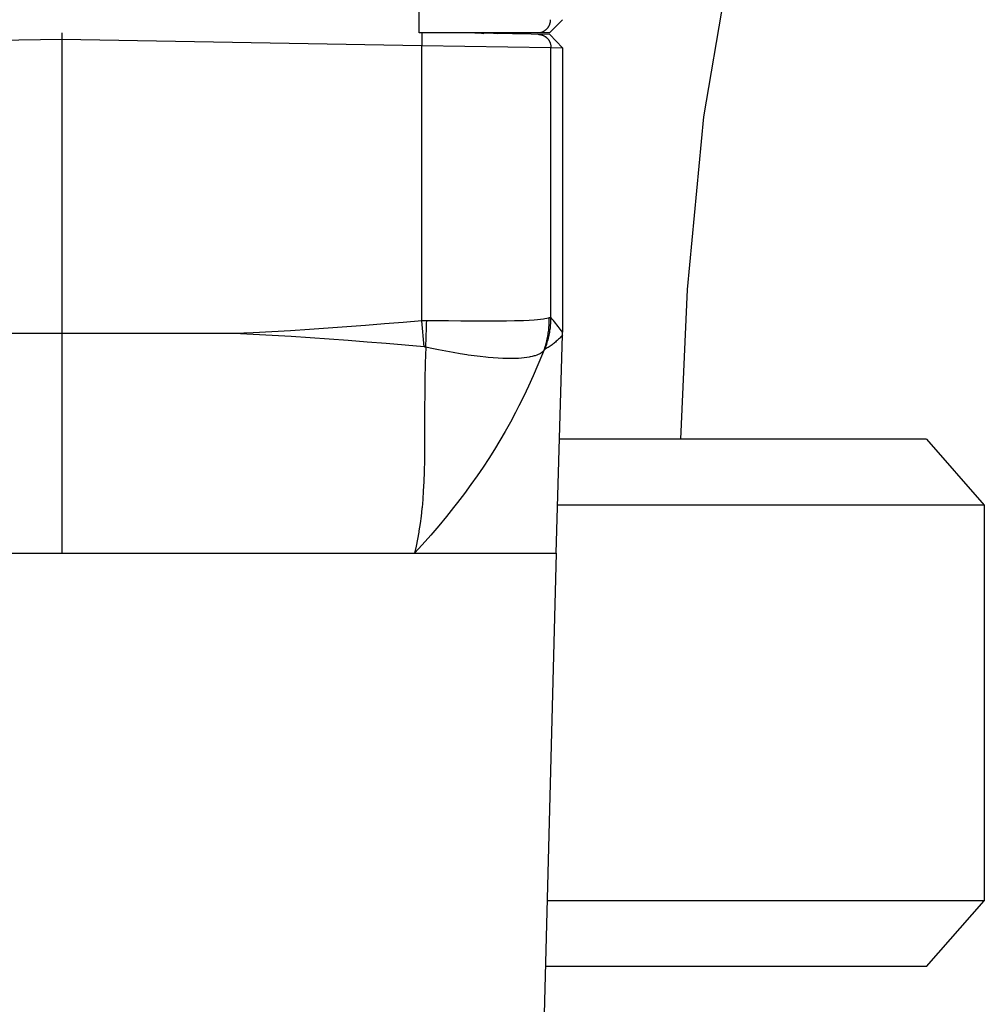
# Model space of a CAD drawing. Header units: millimetres. Extents: x 0 to 297, y 0 to 210.
# Tile 6 of 35: x 68 to 85, y 47 to 65. Entities that reach past the tile are written whole.
import ezdxf

# ---------------------------------------------------------------- set-up
doc = ezdxf.new("R2010")
doc.units = ezdxf.units.MM
doc.layers.add('ALL_ASSEM_MEMBER', color=7, linetype='CONTINUOUS')

msp = doc.modelspace()

# ---------------------------------------------------------------- linework, layer by layer
at = {"layer": 'ALL_ASSEM_MEMBER', "color": 7}
for p, q in [((75.188769, 64.705358), (75.188769, 72.719319)), ((80.374673, 63.174745), (80.902763, 66.292425)), ((77.563405, 64.705358), (77.803399, 64.945363)), ((77.576323, 64.887857), (77.578087, 64.895265)), ((77.578087, 64.895265), (77.579498, 64.902709)), ((77.579498, 64.902709), (77.580204, 64.907753)), ((77.580204, 64.907753), (77.581262, 64.915267)), ((77.581262, 64.915267), (77.581968, 64.922782)), ((77.581968, 64.922782), (77.582673, 64.930296)), ((77.582673, 64.930296), (77.583026, 64.93781)), ((77.583026, 64.93781), (77.583146, 64.945289)), ((77.405696, 64.713539), (77.412822, 64.715655)), ((77.412822, 64.715655), (77.419912, 64.717772)), ((77.419912, 64.717772), (77.426968, 64.720242)), ((77.426968, 64.720242), (77.433988, 64.723064)), ((77.433988, 64.723064), (77.440938, 64.725886)), ((77.440938, 64.725886), (77.447817, 64.729061)), ((77.447817, 64.729061), (77.45459, 64.732589)), ((77.45459, 64.732589), (77.456002, 64.733294)), ((77.456002, 64.733294), (77.462634, 64.736963)), ((77.462634, 64.736963), (77.46916, 64.740844)), ((77.46916, 64.740844), (77.475545, 64.744901)), ((77.475545, 64.744901), (77.481754, 64.749134)), ((77.481754, 64.749134), (77.487787, 64.753544)), ((77.487787, 64.753544), (77.493678, 64.75813)), ((77.493678, 64.75813), (77.499428, 64.762928)), ((77.499428, 64.762928), (77.505038, 64.767902)), ((77.505038, 64.767902), (77.510541, 64.773088)), ((77.510541, 64.773088), (77.510894, 64.77344)), ((77.510954, 64.773592), (77.51621, 64.778884)), ((77.51621, 64.778884), (77.521325, 64.784387)), ((77.521325, 64.784387), (77.526264, 64.790067)), ((77.526264, 64.790067), (77.531062, 64.795923)), ((77.531062, 64.795923), (77.535683, 64.80192)), ((77.535683, 64.80192), (77.538858, 64.806083)), ((77.538858, 64.806083), (77.543162, 64.812327)), ((77.543162, 64.812327), (77.547254, 64.818712)), ((77.547254, 64.818712), (77.551135, 64.825203)), ((77.551135, 64.825203), (77.554804, 64.8318)), ((77.554804, 64.8318), (77.558332, 64.838503)), ((77.558332, 64.838503), (77.561507, 64.845276)), ((77.561507, 64.845276), (77.564682, 64.85212)), ((77.564682, 64.85212), (77.567504, 64.85907)), ((77.567504, 64.85907), (77.569973, 64.866126)), ((77.569973, 64.866126), (77.572443, 64.873287)), ((77.572443, 64.873287), (77.574559, 64.880519)), ((77.574559, 64.880519), (77.576323, 64.887857)), ((62.128437, 64.476314), (68.683414, 64.590723)), ((68.683414, 64.707221), (68.683414, 55.230701)), ((68.683414, 64.590723), (75.238387, 64.476314)), ((77.563373, 64.705358), (75.188769, 64.705358)), ((75.239357, 64.542809), (75.239068, 64.520654)), ((75.239237, 64.709644), (75.239251, 64.709588)), ((75.239251, 64.709588), (75.239304, 64.708529)), ((75.239304, 64.708529), (75.239357, 64.707471)), ((75.239357, 64.707471), (75.23941, 64.706413)), ((75.239604, 64.564963), (75.239357, 64.542809)), ((75.23941, 64.706413), (75.239456, 64.705354)), ((75.239456, 64.705354), (75.239498, 64.704296)), ((75.239498, 64.704296), (75.23954, 64.703238)), ((75.23954, 64.703238), (75.239572, 64.702179)), ((75.239572, 64.702179), (75.239604, 64.701121)), ((75.239604, 64.701121), (75.239636, 64.700063)), ((75.239819, 64.587118), (75.239604, 64.564963)), ((75.239636, 64.700063), (75.239671, 64.699004)), ((75.239671, 64.697981), (75.240013, 64.679355)), ((75.240003, 64.609307), (75.239819, 64.587118)), ((75.240154, 64.6318), (75.240003, 64.609611)), ((75.240003, 64.609611), (75.240003, 64.609307)), ((75.240013, 64.679355), (75.240186, 64.658576)), ((75.240197, 64.653955), (75.240154, 64.6318)), ((75.240186, 64.658576), (75.240197, 64.653955)), ((77.56798, 64.675612), (75.863706, 64.705351)), ((76.325929, 64.700998), (76.367571, 64.696553)), ((76.55407, 64.701742), (76.616963, 64.692217)), ((77.343727, 64.705358), (77.405696, 64.713542)), ((77.355827, 64.679316), (77.363729, 64.679034)), ((77.363729, 64.679034), (77.371667, 64.678328)), ((77.371667, 64.678328), (77.379639, 64.677623)), ((77.379639, 64.677623), (77.387577, 64.676564)), ((77.387577, 64.676564), (77.395514, 64.675153)), ((77.395514, 64.675153), (77.400312, 64.674095)), ((77.400312, 64.674095), (77.408179, 64.672331)), ((77.408179, 64.672331), (77.415975, 64.670214)), ((77.415975, 64.670214), (77.423701, 64.668098)), ((77.423701, 64.668098), (77.431321, 64.665628)), ((77.431321, 64.665628), (77.4388, 64.662806)), ((77.4388, 64.662806), (77.446173, 64.659631)), ((77.446173, 64.659631), (77.453405, 64.656456)), ((77.453405, 64.656456), (77.460567, 64.652928)), ((77.460567, 64.652928), (77.467622, 64.649153)), ((77.467622, 64.649153), (77.474572, 64.645132)), ((77.474572, 64.645132), (77.48138, 64.640898)), ((77.48138, 64.640898), (77.488048, 64.636418)), ((77.488048, 64.636418), (77.494574, 64.631726)), ((77.494574, 64.631726), (77.498525, 64.628551)), ((77.498525, 64.628551), (77.50477, 64.623507)), ((77.50477, 64.623507), (77.510837, 64.618285)), ((77.510837, 64.618285), (77.516729, 64.612853)), ((77.516729, 64.612853), (77.522408, 64.607243)), ((77.522408, 64.607243), (77.527912, 64.601458)), ((77.527912, 64.601458), (77.533239, 64.595461)), ((77.533239, 64.595461), (77.538354, 64.589287)), ((77.538354, 64.589287), (77.543258, 64.582937)), ((77.543258, 64.582937), (77.547949, 64.576411)), ((77.547949, 64.576411), (77.550772, 64.572354)), ((77.550772, 64.572354), (77.555111, 64.56558)), ((77.555111, 64.56558), (77.559238, 64.558666)), ((77.559238, 64.558666), (77.563119, 64.551646)), ((77.563119, 64.551646), (77.566752, 64.544484)), ((77.566752, 64.544484), (77.57028, 64.537252)), ((77.803399, 64.435649), (77.567592, 64.675612)), ((77.57028, 64.537252), (77.573455, 64.529915)), ((75.238387, 64.476314), (77.591094, 64.439353)), ((75.238387, 59.464255), (75.238387, 64.476314)), ((75.238754, 64.4985), (75.238401, 64.476345)), ((75.239068, 64.520654), (75.238754, 64.4985)), ((77.573455, 64.529915), (77.576277, 64.522471)), ((77.576277, 64.522471), (77.578747, 64.514922)), ((77.578747, 64.514922), (77.581216, 64.507231)), ((77.581216, 64.507231), (77.583333, 64.49947)), ((77.583333, 64.49947), (77.585097, 64.491638)), ((77.585097, 64.491638), (77.586861, 64.483701)), ((77.586861, 64.483701), (77.587566, 64.478974)), ((77.587566, 64.478974), (77.588625, 64.471001)), ((77.588625, 64.471001), (77.589683, 64.462993)), ((77.589683, 64.462993), (77.590389, 64.454985)), ((77.590389, 64.454985), (77.590741, 64.447012)), ((77.590741, 64.447012), (77.590868, 64.439075)), ((77.591094, 64.439353), (77.803399, 64.435649)), ((77.591094, 59.520798), (77.591094, 64.439353)), ((77.803399, 64.435649), (77.803399, 59.254698)), ((80.077462, 60.035503), (80.374673, 63.174745)), ((79.95756, 57.305346), (80.077462, 60.035503)), ((77.557065, 59.515294), (77.537416, 59.50905)), ((77.560402, 59.51667), (77.557227, 59.515612)), ((77.557425, 59.511851), (77.557309, 59.515379)), ((77.563577, 59.517729), (77.560402, 59.51667)), ((77.566752, 59.518787), (77.563577, 59.517729)), ((77.569927, 59.519845), (77.566752, 59.518787)), ((77.573455, 59.520551), (77.569927, 59.519845)), ((77.576983, 59.521256), (77.573455, 59.520551)), ((77.577689, 59.521397), (77.576983, 59.521256)), ((77.580158, 59.52175), (77.577689, 59.521397)), ((77.58298, 59.522008), (77.580158, 59.52175)), ((77.58545, 59.522029), (77.58298, 59.522008)), ((77.587566, 59.521856), (77.58545, 59.522029)), ((77.58933, 59.521503), (77.587566, 59.521856)), ((77.591094, 59.520798), (77.58933, 59.521503)), ((77.590558, 59.493338), (77.590911, 59.520713)), ((77.612656, 59.494706), (77.590925, 59.520777)), ((73.873315, 59.351577), (73.531745, 59.327165)), ((74.214754, 59.377577), (73.873315, 59.351577)), ((74.556077, 59.405094), (74.214754, 59.377577)), ((74.897294, 59.434022), (74.556077, 59.405094)), ((75.238376, 59.464255), (74.897294, 59.434022)), ((75.238387, 59.464255), (75.238376, 59.464255)), ((75.327057, 59.465214), (75.238387, 59.464156)), ((75.280237, 58.987712), (75.238387, 59.464255)), ((75.323113, 59.320487), (75.324524, 59.368719)), ((75.324524, 59.368719), (75.325936, 59.416951)), ((75.325936, 59.416951), (75.327347, 59.465182)), ((75.550556, 59.463062), (75.327174, 59.465179)), ((75.723551, 59.460945), (75.550556, 59.463062)), ((75.946933, 59.458476), (75.723551, 59.460945)), ((76.105387, 59.457065), (75.946933, 59.458476)), ((76.328769, 59.455654), (76.105387, 59.457065)), ((76.461801, 59.455403), (76.328769, 59.455654)), ((76.599853, 59.455739), (76.461801, 59.455403)), ((76.783047, 59.457502), (76.599853, 59.455739)), ((76.929365, 59.459972), (76.783047, 59.457502)), ((77.06014, 59.463782), (76.929365, 59.459972)), ((77.087762, 59.46484), (77.06014, 59.463782)), ((77.192212, 59.469567), (77.087762, 59.46484)), ((77.285402, 59.475282), (77.192212, 59.469567)), ((77.34609, 59.480045), (77.285402, 59.475282)), ((77.402633, 59.48576), (77.34609, 59.480045)), ((77.452608, 59.492286), (77.402633, 59.48576)), ((77.479489, 59.496555), (77.452608, 59.492286)), ((77.512968, 59.503046), (77.479489, 59.496555)), ((77.513674, 59.503229), (77.512968, 59.503046)), ((77.537416, 59.50905), (77.513674, 59.503229)), ((77.552028, 59.320117), (77.554144, 59.347386)), ((77.554144, 59.347386), (77.555908, 59.374727)), ((77.555908, 59.374727), (77.557319, 59.402102)), ((77.557319, 59.402102), (77.558025, 59.429513)), ((77.558131, 59.484405), (77.557425, 59.511851)), ((77.558025, 59.429513), (77.558314, 59.456959)), ((77.558314, 59.456959), (77.558131, 59.484405)), ((77.579269, 59.334517), (77.582444, 59.361822)), ((77.582444, 59.361822), (77.584561, 59.383871)), ((77.584561, 59.383871), (77.586677, 59.411211)), ((77.586677, 59.411211), (77.588441, 59.438586)), ((77.588441, 59.438586), (77.589852, 59.465962)), ((77.589852, 59.465962), (77.590558, 59.493338)), ((77.634175, 59.46846), (77.612656, 59.494706)), ((77.655554, 59.442107), (77.634175, 59.46846)), ((77.676791, 59.415649), (77.655554, 59.442107)), ((77.697922, 59.389085), (77.676791, 59.415649)), ((77.718948, 59.36245), (77.697922, 59.389085)), ((77.739903, 59.335745), (77.718948, 59.36245)), ((71.822345, 59.230698), (65.544482, 59.230698)), ((72.168526, 59.214329), (71.822243, 59.230663)), ((72.164409, 59.246556), (71.822345, 59.230716)), ((72.506388, 59.264124), (72.164409, 59.246556)), ((72.514727, 59.196091), (72.168526, 59.214329)), ((72.848282, 59.283421), (72.506388, 59.264124)), ((72.860819, 59.175947), (72.514727, 59.196091)), ((73.190066, 59.304446), (72.848282, 59.283421)), ((73.206792, 59.153899), (72.860819, 59.175947)), ((73.531745, 59.327165), (73.190066, 59.304446)), ((75.316763, 59.127585), (75.318527, 59.175803)), ((75.318527, 59.175803), (75.320291, 59.224024)), ((75.320291, 59.224024), (75.321702, 59.272255)), ((75.321702, 59.272255), (75.323113, 59.320487)), ((77.523135, 59.131945), (77.528674, 59.158545)), ((77.528674, 59.158545), (77.533718, 59.18525)), ((77.533718, 59.18525), (77.538305, 59.212026)), ((77.538305, 59.212026), (77.542397, 59.238872)), ((77.542397, 59.238872), (77.54603, 59.26586)), ((77.544379, 59.145852), (77.550765, 59.172557)), ((77.54603, 59.26586), (77.549205, 59.292953)), ((77.549205, 59.292953), (77.552028, 59.320117)), ((77.550765, 59.172557), (77.556691, 59.199333)), ((77.556691, 59.199333), (77.562124, 59.226179)), ((77.562124, 59.226179), (77.567098, 59.253131)), ((77.567098, 59.253131), (77.571614, 59.280189)), ((77.571614, 59.280189), (77.575671, 59.307318)), ((77.575671, 59.307318), (77.579269, 59.334517)), ((77.683402, 55.230701), (77.802686, 59.206713)), ((77.760822, 59.30904), (77.739903, 59.335745)), ((77.769712, 59.16934), (77.756907, 59.155758)), ((77.781707, 59.282299), (77.760822, 59.30904)), ((77.782165, 59.183028), (77.769712, 59.16934)), ((77.785235, 59.27796), (77.781707, 59.282299)), ((77.790103, 59.192023), (77.782165, 59.183028)), ((77.802732, 59.255559), (77.785235, 59.27796)), ((77.801956, 59.205852), (77.790103, 59.192023)), ((77.802676, 59.206649), (77.80197, 59.205944)), ((77.802686, 59.206713), (77.801981, 59.206007)), ((77.802686, 59.206713), (77.803392, 59.254698)), ((77.803399, 59.254761), (77.802693, 59.255467)), ((77.803399, 59.254698), (77.802693, 59.255403)), ((73.552647, 59.12998), (73.206792, 59.153899)), ((73.553706, 59.129917), (73.552647, 59.12998)), ((73.899421, 59.104164), (73.553706, 59.129917)), ((74.245008, 59.076789), (73.899421, 59.104164)), ((74.590487, 59.048073), (74.245008, 59.076789)), ((74.935877, 59.018263), (74.590487, 59.048073)), ((75.280237, 58.987712), (74.935877, 59.018263)), ((75.282191, 58.987532), (75.279016, 58.987832)), ((75.285366, 58.987197), (75.282191, 58.987532)), ((75.288541, 58.986845), (75.285366, 58.987197)), ((75.291716, 58.986492), (75.288541, 58.986845)), ((75.294891, 58.986139), (75.291716, 58.986492)), ((75.298066, 58.985786), (75.294891, 58.986139)), ((75.301241, 58.985081), (75.298066, 58.985786)), ((75.304416, 58.984375), (75.301241, 58.985081)), ((75.310766, 58.982964), (75.301559, 58.694159)), ((75.307591, 58.98367), (75.304416, 58.984375)), ((75.310766, 58.982964), (75.307591, 58.98367)), ((75.391753, 58.965399), (75.310759, 58.982791)), ((75.310766, 58.982964), (75.311825, 59.004589)), ((75.311825, 59.004589), (75.313941, 59.0528)), ((75.313941, 59.0528), (75.315705, 59.101021)), ((75.315705, 59.101021), (75.316763, 59.127585)), ((77.478791, 58.971044), (77.487152, 58.996761)), ((77.487152, 58.996761), (77.495054, 59.022655)), ((77.488887, 58.967417), (77.498342, 58.993205)), ((77.495054, 59.022655), (77.502498, 59.048725)), ((77.498342, 58.993205), (77.507338, 59.01917)), ((77.502498, 59.048725), (77.509483, 59.074937)), ((77.507338, 59.01917), (77.514252, 59.040124)), ((77.509483, 59.074937), (77.516009, 59.101289)), ((77.514252, 59.040124), (77.522472, 59.066371)), ((77.516009, 59.101289), (77.522077, 59.127783)), ((77.522077, 59.127783), (77.523135, 59.131945)), ((77.522472, 59.066371), (77.530233, 59.092759)), ((77.541465, 58.979722), (77.523685, 58.968433)), ((77.530233, 59.092759), (77.537535, 59.119252)), ((77.537535, 59.119252), (77.544379, 59.145852)), ((77.558963, 58.991222), (77.541465, 58.979722)), ((77.576179, 59.002899), (77.558963, 58.991222)), ((77.593077, 59.014788), (77.576179, 59.002899)), ((77.609657, 59.026853), (77.593077, 59.014788)), ((77.62592, 59.039094), (77.609657, 59.026853)), ((77.641831, 59.051477), (77.62592, 59.039094)), ((77.657423, 59.064036), (77.641831, 59.051477)), ((77.672663, 59.076736), (77.657423, 59.064036)), ((77.687586, 59.089577), (77.672663, 59.076736)), ((77.702155, 59.102559), (77.687586, 59.089577)), ((77.716372, 59.115682), (77.702155, 59.102559)), ((77.730237, 59.128911), (77.716372, 59.115682)), ((77.743748, 59.142282), (77.730237, 59.128911)), ((77.756907, 59.155758), (77.743748, 59.142282)), ((75.53932, 58.934919), (75.391753, 58.965399)), ((75.678568, 58.907755), (75.53932, 58.934919)), ((75.811128, 58.88352), (75.678568, 58.907755)), ((75.938156, 58.861965), (75.811128, 58.88352)), ((76.06052, 58.842844), (75.938156, 58.861965)), ((76.079852, 58.840022), (76.06052, 58.842844)), ((76.193186, 58.824147), (76.079852, 58.840022)), ((76.300564, 58.810742), (76.193186, 58.824147)), ((76.403099, 58.799523), (76.300564, 58.810742)), ((76.447164, 58.795255), (76.403099, 58.799523)), ((77.195645, 58.80224), (77.151019, 58.79469)), ((77.210673, 58.805062), (77.195645, 58.80224)), ((77.248957, 58.813564), (77.210673, 58.805062)), ((77.283917, 58.822912), (77.248957, 58.813564)), ((77.301944, 58.828451), (77.283917, 58.822912)), ((77.331048, 58.838611), (77.301944, 58.828451)), ((77.357824, 58.849618), (77.331048, 58.838611)), ((77.436387, 58.860018), (77.3525, 58.658726)), ((77.37578, 58.858084), (77.357824, 58.849618)), ((77.397229, 58.86962), (77.37578, 58.858084)), ((77.416244, 58.881579), (77.397229, 58.86962)), ((77.433036, 58.893962), (77.416244, 58.881579)), ((77.447817, 58.906838), (77.433036, 58.893962)), ((77.460764, 58.920208), (77.436387, 58.860018)), ((77.460764, 58.920208), (77.447817, 58.906838)), ((77.461752, 58.922755), (77.459988, 58.920286)), ((77.460764, 58.920208), (77.470007, 58.945538)), ((77.463516, 58.925225), (77.461752, 58.922755)), ((77.46528, 58.927342), (77.463516, 58.925225)), ((77.467043, 58.929458), (77.46528, 58.927342)), ((77.468807, 58.931575), (77.467043, 58.929458)), ((77.470571, 58.933692), (77.468807, 58.931575)), ((77.470007, 58.945538), (77.478791, 58.971044)), ((77.470896, 58.934044), (77.470571, 58.933692)), ((77.47266, 58.936161), (77.470896, 58.934044)), ((77.473718, 58.937572), (77.47266, 58.936161)), ((77.475482, 58.939336), (77.473718, 58.937572)), ((77.477246, 58.940747), (77.475482, 58.939336)), ((77.47901, 58.941805), (77.477246, 58.940747)), ((77.487279, 58.946561), (77.478989, 58.941798)), ((77.47901, 58.941805), (77.488887, 58.967417)), ((77.505623, 58.957391), (77.487279, 58.946561)), ((77.523685, 58.968433), (77.505623, 58.957391)), ((75.301559, 58.694159), (75.29475, 58.388104)), ((76.540019, 58.787352), (76.447164, 58.795255)), ((76.627945, 58.781461), (76.540019, 58.787352)), ((76.711842, 58.777475), (76.627945, 58.781461)), ((76.772379, 58.775711), (76.711842, 58.777475)), ((76.845062, 58.775005), (76.772379, 58.775711)), ((76.913455, 58.775711), (76.845062, 58.775005)), ((76.978398, 58.77818), (76.913455, 58.775711)), ((76.996883, 58.779239), (76.978398, 58.77818)), ((77.052534, 58.78319), (76.996883, 58.779239)), ((77.103542, 58.78834), (77.052534, 58.78319)), ((77.151019, 58.79469), (77.103542, 58.78834)), ((77.3525, 58.658726), (77.267707, 58.463993)), ((77.267707, 58.463993), (77.181904, 58.275395)), ((75.29475, 58.388104), (75.290305, 58.060003)), ((77.181904, 58.275395), (77.095001, 58.092547)), ((77.095001, 58.092547), (77.006927, 57.915125)), ((75.2896, 57.953376), (75.288188, 57.583955)), ((75.290305, 58.060003), (75.2896, 57.953376)), ((77.006927, 57.915125), (76.943169, 57.791384)), ((76.943169, 57.791384), (76.85095, 57.618838)), ((75.288188, 57.583955), (75.287896, 57.455777)), ((76.85095, 57.618838), (76.756359, 57.449222)), ((75.287896, 57.455777), (75.28719, 57.239295)), ((76.756359, 57.449222), (76.659466, 57.282563)), ((75.28719, 57.239295), (75.285073, 56.973992)), ((76.659466, 57.282563), (76.560314, 57.118913)), ((84.432963, 57.305345), (77.745643, 57.305345)), ((84.433391, 57.305345), (85.483392, 56.105348)), ((76.560314, 57.118913), (76.458929, 56.958283)), ((75.284368, 56.924113), (75.279958, 56.717019)), ((75.285073, 56.973992), (75.284368, 56.924113)), ((76.458929, 56.958283), (76.354641, 56.799551)), ((75.279958, 56.717019), (75.273573, 56.534012)), ((76.354641, 56.799551), (76.245764, 56.640163)), ((75.273573, 56.534012), (75.265141, 56.367074)), ((76.132194, 56.480062), (76.013802, 56.319157)), ((76.245764, 56.640163), (76.132194, 56.480062)), ((75.265141, 56.367074), (75.254629, 56.211937)), ((76.013802, 56.319157), (75.890457, 56.157366)), ((75.254629, 56.211937), (75.241964, 56.065986)), ((75.890457, 56.157366), (75.816571, 56.06309)), ((75.2402, 56.046759), (75.224819, 55.906665)), ((75.241964, 56.065986), (75.2402, 56.046759)), ((75.816571, 56.06309), (75.685077, 55.899673)), ((85.483392, 56.105348), (77.709642, 56.105348)), ((85.483392, 56.105348), (85.483392, 48.905359)), ((75.207074, 55.771195), (75.187001, 55.639961)), ((75.224819, 55.906665), (75.207074, 55.771195)), ((75.685077, 55.899673), (75.54639, 55.732823)), ((75.182874, 55.615126), (75.159485, 55.485494)), ((75.187001, 55.639961), (75.182874, 55.615126)), ((75.54639, 55.732823), (75.399768, 55.561807)), ((75.159485, 55.485494), (75.133309, 55.357316)), ((75.399768, 55.561807), (75.244268, 55.385676)), ((59.683426, 55.230701), (77.683402, 55.230701)), ((75.244268, 55.385676), (75.103848, 55.230701)), ((75.133309, 55.357316), (75.104416, 55.230687)), ((77.683402, 55.230701), (77.438133, 45.864435)), ((85.483392, 48.905359), (77.532162, 48.905359)), ((84.433391, 47.705358), (85.483392, 48.905359)), ((84.433391, 47.705358), (77.484616, 47.705358))]:
    msp.add_line(p, q, dxfattribs=at)

doc.saveas('drawing.dxf')
